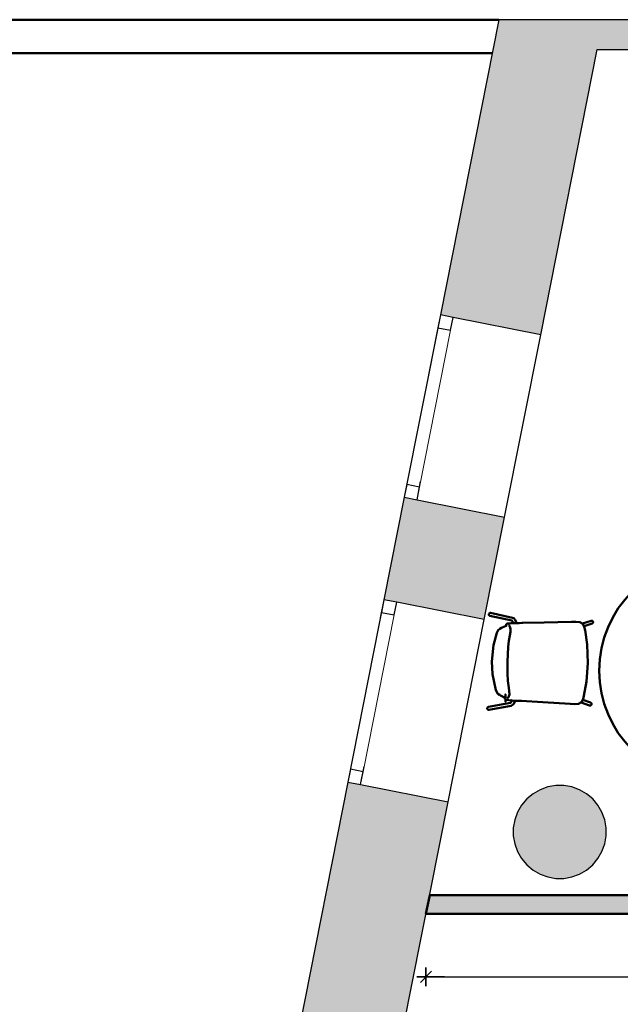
# Model space of a CAD drawing. Header units: metres. Extents: x -1 to 430, y -6 to 31.
# Tile 5 of 24: x 398.15 to 401.38, y 22.93 to 28.23. Entities that reach past the tile are written whole.
import ezdxf

# ---------------------------------------------------------------- set-up
doc = ezdxf.new("R2010")
doc.units = ezdxf.units.M
doc.header["$PDMODE"] = 65
for name, pattern in [('CONTINUA', [0]), ('PUNKT', [6.35, 0, -6.35]), ('VERDECKT', [9.525, 6.35, -3.175])]:
    doc.linetypes.add(name, pattern=pattern)
for name, color, linetype, lineweight in [('3D P2 MOBLES', 7, 'CONTINUA', 25), ('3D P2 MURS', 7, 'CONTINUA', 25), ('3D P2 MURS NOUS', 7, 'CONTINUA', 25), ('3D P2 PILAR', 7, 'CONTINUA', 25), ('P2 ESCALES 2D', 7, 'CONTINUA', 25), ('P2 MAMPARES', 7, 'CONTINUA', 25)]:
    doc.layers.add(name, color=color, linetype=linetype, lineweight=lineweight)
doc.styles.add('ARIAL', font='arial.ttf')
doc.dimstyles.new('DIMSTYLE_2', dxfattribs={"dimtxt": 0.1, "dimasz": 0.1, "dimexe": 0, "dimexo": 1e-06, "dimgap": 0.05, "dimtad": 0, "dimrnd": 0.01, "dimzin": 4, "dimdsep": 46, "dimtxsty": 'ARIAL', "dimblk1": 'ALL_ML_STRICH', "dimblk2": 'ALL_ML_STRICH', "dimsah": 1, "dimcen": 0, "dimse1": 1, "dimse2": 1, "dimclrd": 2, "dimclre": 2, "dimclrt": 2, "dimadec": 0, "dimazin": 0, "dimtfac": 1, "dimtdec": 0, "dimtix": 1, "dimtmove": 2, "dimatfit": 3, "dimfxl": 0, "dimtzin": 0, "dimlwd": 0, "dimlwe": 35, "dimarcsym": 0})

# ---------------------------------------------------------------- blocks, each defined once
blk = doc.blocks.new('_CLOSEDFILLED')
at = {"color": 0, "linetype": 'ByBlock', "lineweight": -2}
blk.add_solid([(-1, 0), (0, 0), (-1, 0)], dxfattribs=at)
blk = doc.blocks.new('ALL_ML_STRICH')
at = {"color": 0, "linetype": 'ByBlock', "lineweight": -2}
for p, q in [((-1, 0), (0.5, 0)), ((-0.3, -0.3), (0.3, 0.3)), ((0, -0.5), (0, 0.5))]:
    blk.add_line(p, q, dxfattribs=at)
blk = doc.blocks.new('*D6')
at = {"layer": 'DEFPOINTS', "color": 2, "linetype": 'CONTINUA', "lineweight": 35, "transparency": 33554687}
for p in [(400.3377, 23.4195), (403.347, 23.3295), (400.3377, 23.0804)]:
    blk.add_point(p, dxfattribs=at)
at = {"layer": 'P2 MAMPARES', "color": 2, "linetype": 'CONTINUA', "lineweight": -2, "transparency": 33554687}
for p, q in [((400.3377, 23.0804), (401.6942, 23.0804)), ((402.0242, 23.0804), (403.347, 23.0804))]:
    blk.add_line(p, q, dxfattribs=at)
at = {"layer": 'P2 MAMPARES', "color": 2, "linetype": 'CONTINUA', "lineweight": 35, "transparency": 33554687, "xscale": 0.1, "yscale": 0.1, "zscale": 0.1, "rotation": 180}
blk.add_blockref('ALL_ML_STRICH', (400.3377, 23.0804), dxfattribs=at)
at = {"layer": 'P2 MAMPARES', "color": 2, "linetype": 'CONTINUA', "lineweight": 35, "transparency": 33554687, "xscale": 0.1, "yscale": 0.1, "zscale": 0.1}
blk.add_blockref('ALL_ML_STRICH', (403.347, 23.0804), dxfattribs=at)
at = {"layer": 'P2 MAMPARES', "color": 2, "linetype": 'CONTINUA', "lineweight": 35, "transparency": 33554687, "insert": (401.8592, 23.0804), "char_height": 0.1, "width": 0.4, "attachment_point": 5, "style": 'ARIAL'}
blk.add_mtext('\\A1;{\\A1;{3.01\\H0.066000;\\S^ ;}}', dxfattribs=at)

msp = doc.modelspace()

# ---------------------------------------------------------------- hatches: boundary and pattern name
at = {"layer": '3D P2 MURS', "linetype": 'CONTINUA', "lineweight": 18, "true_color": 0xa0a0a0, "transparency": 33554687}
for points in [[(400.4151, 26.6404), (400.9546, 26.5335), (401.2904, 28.2282), (400.7297, 28.2282)], [(426.8464, 28.2282), (401.2904, 28.2282), (401.2587, 28.0682), (415.7808, 28.0682), (415.7808, 28.0683), (415.9308, 28.0683), (415.9308, 28.0682), (426.8132, 28.0682)], [(400.1116, 25.1086), (400.6511, 25.0017), (400.7603, 25.5526), (400.2208, 25.6594)], [(399.606, 22.5564), (400.1455, 22.4496), (400.4568, 24.0207), (399.9173, 24.1276)]]:
    msp.add_hatch(color=253, dxfattribs=at).paths.add_polyline_path(points)
at = {"layer": '3D P2 PILAR', "linetype": 'CONTINUA', "lineweight": 18, "transparency": 33554687}
msp.add_hatch(color=9, dxfattribs=at).paths.add_polyline_path([(401.0788, 24.1091), (401.0351, 24.1091), (400.9921, 24.1016), (400.9511, 24.0866), (400.9132, 24.0648), (400.8798, 24.0367), (400.8517, 24.0032), (400.8298, 23.9654), (400.8149, 23.9243), (400.8073, 23.8813), (400.8073, 23.8376), (400.8149, 23.7946), (400.8298, 23.7535), (400.8517, 23.7157), (400.8798, 23.6822), (400.9132, 23.6542), (400.9511, 23.6323), (400.9921, 23.6174), (401.0351, 23.6098), (401.0788, 23.6098), (401.1219, 23.6174), (401.1629, 23.6323), (401.2007, 23.6542), (401.2342, 23.6822), (401.2623, 23.7157), (401.2841, 23.7535), (401.2991, 23.7946), (401.3067, 23.8376), (401.3067, 23.8813), (401.2991, 23.9243), (401.2841, 23.9654), (401.2623, 24.0032), (401.2342, 24.0367), (401.2007, 24.0648), (401.1629, 24.0866), (401.1219, 24.1016)])
at = {"layer": 'P2 MAMPARES', "linetype": 'VERDECKT', "lineweight": 25, "transparency": 33554687}
msp.add_hatch(color=180, dxfattribs=at).paths.add_polyline_path([(400.3377, 23.4195), (403.347, 23.4195), (403.347, 23.5195), (400.3575, 23.5195)])

# ---------------------------------------------------------------- linework, layer by layer
at = {"layer": '3D P2 MOBLES', "color": 202, "linetype": 'CONTINUA', "lineweight": 50, "transparency": 33554687}
for p, q in [((400.6819, 25.0217), (400.7995, 24.9962)), ((400.6853, 25.0373), (400.8038, 25.0116)), ((400.7715, 24.9706), (400.7715, 24.9706)), ((400.8018, 24.9818), (400.8019, 24.9818)), ((400.8253, 24.9842), (400.8258, 24.9831)), ((401.1798, 24.9804), (401.2257, 24.995)), ((401.1876, 24.9661), (401.2306, 24.9798)), ((400.7648, 24.5799), (400.7648, 24.5799)), ((400.6735, 24.5319), (400.792, 24.5534)), ((400.6763, 24.5161), (400.7957, 24.5378)), ((400.7947, 24.5677), (400.7949, 24.5677)), ((400.8182, 24.5644), (400.8187, 24.5655)), ((401.1726, 24.5561), (401.2179, 24.54)), ((401.1809, 24.5701), (401.2233, 24.555))]:
    msp.add_line(p, q, dxfattribs=at)
for points in [[(400.6819, 25.0217), (400.6814, 25.0218), (400.6809, 25.022), (400.6805, 25.0222), (400.6801, 25.0224), (400.6796, 25.0226), (400.6792, 25.0229), (400.6788, 25.0231), (400.6785, 25.0235), (400.6781, 25.0238), (400.6778, 25.0242), (400.6775, 25.0245), (400.6772, 25.0249), (400.6769, 25.0254), (400.6767, 25.0258), (400.6765, 25.0262), (400.6763, 25.0267), (400.6762, 25.0272), (400.6761, 25.0277), (400.676, 25.0282), (400.6759, 25.0287), (400.6759, 25.0292), (400.6759, 25.0297), (400.6759, 25.0302), (400.676, 25.0307), (400.6761, 25.0312), (400.6762, 25.0316), (400.6763, 25.0321), (400.6765, 25.0326), (400.6767, 25.033), (400.677, 25.0335), (400.6772, 25.0339), (400.6775, 25.0343), (400.6778, 25.0347), (400.6781, 25.0351), (400.6785, 25.0354), (400.6789, 25.0358), (400.6793, 25.0361), (400.6797, 25.0363), (400.6801, 25.0366), (400.6805, 25.0368), (400.681, 25.037), (400.6814, 25.0372), (400.6819, 25.0373), (400.6824, 25.0374), (400.6829, 25.0375), (400.6833, 25.0375), (400.6838, 25.0375), (400.6843, 25.0375), (400.6848, 25.0374), (400.6853, 25.0373)], [(400.8153, 25.0023), (400.8096, 25.0087), (400.8038, 25.0116)], [(400.8253, 24.9842), (400.823, 24.9887), (400.8153, 25.0023)], [(400.718, 24.931), (400.7251, 24.9443), (400.7341, 24.9526), (400.7446, 24.9576)], [(400.7446, 24.9576), (400.7605, 24.9636), (400.7697, 24.9688), (400.7709, 24.9699), (400.7713, 24.9704), (400.7713, 24.9705)], [(400.7685, 24.9691), (400.7687, 24.9725), (400.7687, 24.9752)], [(400.7685, 24.9691), (400.7685, 24.9694), (400.7686, 24.9695)], [(400.7689, 24.9681), (400.7685, 24.9687), (400.7685, 24.9691)], [(400.7715, 24.9706), (400.7694, 24.97), (400.7686, 24.9695)], [(400.7687, 24.9752), (400.7688, 24.976), (400.769, 24.9765)], [(400.769, 24.9765), (400.7722, 24.9788), (400.7766, 24.9798), (400.7889, 24.981), (400.7963, 24.9815), (400.8062, 24.9821), (400.8258, 24.9831)], [(400.7922, 24.951), (400.7881, 24.9652), (400.7847, 24.9692), (400.7816, 24.9704)], [(400.7878, 24.9152), (400.7914, 24.9355), (400.7922, 24.951)], [(400.7992, 24.9964), (400.7993, 24.9963), (400.8003, 24.9954), (400.8012, 24.9943), (400.8013, 24.9942), (400.8017, 24.9937), (400.8105, 24.9822)], [(400.8567, 24.9835), (400.8391, 24.9832), (400.8258, 24.9831)], [(400.8523, 24.9834), (400.8562, 24.9835), (400.8592, 24.9836)], [(400.8569, 24.9835), (400.8567, 24.9835), (400.8566, 24.9835)], [(401.1208, 24.9897), (400.9729, 24.9862), (400.8567, 24.9835)], [(401.1207, 24.9897), (401.1208, 24.9897), (401.121, 24.9897)], [(401.1929, 24.9443), (401.1888, 24.9626), (401.1808, 24.9793), (401.165, 24.9886), (401.1431, 24.9903), (401.1208, 24.9897)], [(401.1929, 24.9443), (401.1926, 24.9456), (401.1926, 24.9458), (401.1929, 24.9443)], [(401.2082, 24.7677), (401.2043, 24.8673), (401.1929, 24.9443)], [(401.1929, 24.9443), (401.1932, 24.9428), (401.1931, 24.943), (401.1929, 24.9443)], [(401.2257, 24.995), (401.2262, 24.9951), (401.2267, 24.9952), (401.2272, 24.9953), (401.2277, 24.9954), (401.2282, 24.9954), (401.2287, 24.9954), (401.2292, 24.9953), (401.2297, 24.9952), (401.2301, 24.9951), (401.2306, 24.995), (401.2311, 24.9948), (401.2316, 24.9946), (401.232, 24.9944), (401.2324, 24.9941), (401.2328, 24.9938), (401.2332, 24.9935), (401.2336, 24.9932), (401.234, 24.9928), (401.2343, 24.9924), (401.2346, 24.992), (401.2349, 24.9916), (401.2351, 24.9912), (401.2354, 24.9907), (401.2356, 24.9903), (401.2357, 24.9898), (401.2359, 24.9893), (401.236, 24.9888), (401.236, 24.9883), (401.2361, 24.9878), (401.2361, 24.9873), (401.2361, 24.9868), (401.236, 24.9863), (401.236, 24.9858), (401.2358, 24.9853), (401.2357, 24.9849), (401.2355, 24.9844), (401.2353, 24.9839), (401.2351, 24.9835), (401.2348, 24.983), (401.2346, 24.9826), (401.2343, 24.9822), (401.2339, 24.9819), (401.2336, 24.9815), (401.2332, 24.9812), (401.2328, 24.9809), (401.2324, 24.9806), (401.232, 24.9803), (401.2315, 24.9801), (401.231, 24.9799), (401.2306, 24.9798)], [(400.692, 24.7765), (400.701, 24.8641), (400.718, 24.931)], [(400.776, 24.7751), (400.7797, 24.8558), (400.7831, 24.8869), (400.7878, 24.9152)], [(400.7127, 24.6213), (400.6955, 24.7074), (400.692, 24.7765)], [(400.783, 24.6347), (400.7784, 24.6716), (400.7762, 24.7115), (400.776, 24.7751)], [(401.2082, 24.7677), (401.2009, 24.6683), (401.1868, 24.5918)], [(400.7862, 24.5987), (400.7855, 24.6186), (400.783, 24.6347)], [(400.7384, 24.5938), (400.7324, 24.5964), (400.7244, 24.6021), (400.7127, 24.6213)], [(400.7646, 24.5799), (400.7645, 24.5801), (400.7629, 24.5816), (400.7384, 24.5938)], [(400.7618, 24.5814), (400.762, 24.5819), (400.7621, 24.5822)], [(400.7619, 24.5754), (400.7619, 24.5788), (400.7618, 24.5814)], [(400.762, 24.581), (400.7619, 24.5813), (400.7618, 24.5814)], [(400.7622, 24.574), (400.7619, 24.5748), (400.7619, 24.5754)], [(400.762, 24.581), (400.763, 24.5804), (400.7648, 24.5799)], [(400.8187, 24.5655), (400.7828, 24.5688), (400.7684, 24.5707), (400.7622, 24.574)], [(400.7749, 24.5797), (400.7781, 24.5808), (400.7816, 24.5847), (400.7862, 24.5987)], [(401.1868, 24.5918), (401.1821, 24.5736), (401.1735, 24.5572), (401.1575, 24.5484), (401.1355, 24.5475), (401.1133, 24.5488)], [(401.1868, 24.5918), (401.1865, 24.5905), (401.1865, 24.5903), (401.1868, 24.5918)], [(401.1868, 24.5918), (401.1872, 24.5932), (401.1871, 24.593), (401.1868, 24.5918)], [(400.6735, 24.5319), (400.673, 24.5318), (400.6726, 24.5316), (400.6721, 24.5315), (400.6717, 24.5313), (400.6712, 24.5311), (400.6708, 24.5308), (400.6704, 24.5305), (400.67, 24.5302), (400.6697, 24.5299), (400.6693, 24.5296), (400.669, 24.5292), (400.6687, 24.5288), (400.6684, 24.5284), (400.6682, 24.528), (400.668, 24.5275), (400.6678, 24.5271), (400.6676, 24.5266), (400.6675, 24.5261), (400.6674, 24.5256), (400.6673, 24.5251), (400.6673, 24.5246), (400.6672, 24.5241), (400.6672, 24.5236), (400.6673, 24.5231), (400.6674, 24.5226), (400.6675, 24.5221), (400.6676, 24.5216), (400.6678, 24.5212), (400.668, 24.5207), (400.6682, 24.5203), (400.6684, 24.5198), (400.6687, 24.5194), (400.669, 24.519), (400.6693, 24.5186), (400.6697, 24.5183), (400.67, 24.5179), (400.6704, 24.5176), (400.6708, 24.5173), (400.6712, 24.5171), (400.6716, 24.5168), (400.6721, 24.5166), (400.6725, 24.5164), (400.673, 24.5163), (400.6735, 24.5162), (400.6739, 24.5161), (400.6744, 24.516), (400.6749, 24.516), (400.6754, 24.516), (400.6759, 24.516), (400.6763, 24.5161)], [(400.7917, 24.5531), (400.7918, 24.5532), (400.793, 24.5543), (400.7935, 24.5549), (400.7937, 24.5551), (400.7939, 24.5553), (400.7942, 24.5558), (400.802, 24.5671)], [(400.8075, 24.5467), (400.8015, 24.5405), (400.7957, 24.5378)], [(400.8182, 24.5644), (400.8156, 24.56), (400.8075, 24.5467)], [(400.8496, 24.5641), (400.832, 24.565), (400.8187, 24.5655)], [(400.8451, 24.5643), (400.849, 24.5641), (400.8521, 24.5639)], [(400.8497, 24.5641), (400.8496, 24.5641), (400.8494, 24.5641)], [(401.1133, 24.5488), (400.9656, 24.5574), (400.8496, 24.5641)], [(401.1131, 24.5488), (401.1133, 24.5488), (401.1134, 24.5488)], [(401.2179, 24.54), (401.2184, 24.5398), (401.2189, 24.5397), (401.2194, 24.5396), (401.2199, 24.5395), (401.2204, 24.5395), (401.2209, 24.5395), (401.2214, 24.5395), (401.2219, 24.5396), (401.2224, 24.5397), (401.2228, 24.5398), (401.2233, 24.54), (401.2238, 24.5402), (401.2242, 24.5404), (401.2247, 24.5406), (401.2251, 24.5409), (401.2255, 24.5412), (401.2259, 24.5415), (401.2263, 24.5419), (401.2266, 24.5422), (401.2269, 24.5426), (401.2272, 24.543), (401.2275, 24.5435), (401.2277, 24.5439), (401.2279, 24.5443), (401.2281, 24.5448), (401.2283, 24.5453), (401.2284, 24.5458), (401.2285, 24.5463), (401.2285, 24.5468), (401.2286, 24.5473), (401.2286, 24.5478), (401.2285, 24.5483), (401.2285, 24.5488), (401.2284, 24.5493), (401.2283, 24.5498), (401.2281, 24.5502), (401.2279, 24.5507), (401.2277, 24.5512), (401.2275, 24.5516), (401.2272, 24.552), (401.2269, 24.5524), (401.2266, 24.5528), (401.2262, 24.5532), (401.2259, 24.5535), (401.2255, 24.5538), (401.2251, 24.5541), (401.2247, 24.5544), (401.2242, 24.5546), (401.2238, 24.5548), (401.2233, 24.555)]]:
    msp.add_lwpolyline(points, dxfattribs=at)
msp.add_lwpolyline([(400.7648, 24.5795), (400.765, 24.5653), (400.765, 24.5599), (400.765, 24.5597), (400.765, 24.5639), (400.7646, 24.5988), (400.7646, 24.5993), (400.7646, 24.5991)], close=True, dxfattribs=at)
msp.add_circle((401.8695, 24.7268), 0.6, dxfattribs=at)
at = {"layer": '3D P2 MURS', "color": 7, "linetype": 'CONTINUA', "lineweight": 25, "transparency": 33554687}
for p, q in [((400.7297, 28.2282), (400.4151, 26.6404)), ((401.2904, 28.2282), (400.7297, 28.2282)), ((426.8464, 28.2282), (401.2904, 28.2282)), ((400.9546, 26.5335), (401.2587, 28.0682)), ((401.2587, 28.0682), (404.337, 28.0682)), ((400.4151, 26.6404), (400.2208, 25.6594)), ((400.4838, 26.6268), (400.4151, 26.6404)), ((400.9546, 26.5335), (400.4838, 26.6268)), ((400.7603, 25.5526), (400.9546, 26.5335)), ((400.2208, 25.6594), (400.1116, 25.1086)), ((400.2208, 25.6594), (400.2894, 25.6458)), ((400.2894, 25.6458), (400.7603, 25.5526)), ((400.6511, 25.0017), (400.7603, 25.5526)), ((400.1116, 25.1086), (399.9173, 24.1276)), ((400.1803, 25.095), (400.1116, 25.1086)), ((400.6511, 25.0017), (400.1803, 25.095)), ((400.4568, 24.0207), (400.6511, 25.0017)), ((399.9173, 24.1276), (399.606, 22.5564)), ((399.9173, 24.1276), (399.9859, 24.114)), ((399.9859, 24.114), (400.4568, 24.0207)), ((400.1455, 22.4496), (400.4568, 24.0207))]:
    msp.add_line(p, q, dxfattribs=at)
at = {"layer": '3D P2 MURS', "color": 7, "linetype": 'PUNKT', "lineweight": 25, "transparency": 33554687}
for p, q in [((400.4151, 26.6404), (400.2208, 25.6594)), ((400.4838, 26.6268), (400.4151, 26.6404)), ((400.2894, 25.6458), (400.4838, 26.6268)), ((400.2208, 25.6594), (400.2894, 25.6458)), ((400.1116, 25.1086), (399.9173, 24.1276)), ((400.1803, 25.095), (400.1116, 25.1086)), ((399.9859, 24.114), (400.1803, 25.095)), ((399.9173, 24.1276), (399.9859, 24.114))]:
    msp.add_line(p, q, dxfattribs=at)
at = {"layer": '3D P2 MURS', "color": 7, "linetype": 'CONTINUA', "lineweight": 25, "transparency": 33554687}
for points in [[(400.4151, 26.6404), (400.4015, 26.5717), (400.4702, 26.5581), (400.4838, 26.6268), (400.4151, 26.6404)], [(400.2344, 25.7281), (400.2208, 25.6594), (400.2894, 25.6458), (400.303, 25.7145), (400.2344, 25.7281)], [(400.1116, 25.1086), (400.098, 25.0399), (400.1667, 25.0263), (400.1803, 25.095), (400.1116, 25.1086)], [(399.9309, 24.1963), (399.9173, 24.1276), (399.9859, 24.114), (399.9995, 24.1827), (399.9309, 24.1963)]]:
    msp.add_lwpolyline(points, close=True, dxfattribs=at)
at = {"layer": '3D P2 MURS', "color": 40, "linetype": 'CONTINUA', "lineweight": 18, "transparency": 33554687}
for points in [[(400.4015, 26.5717), (400.2344, 25.7281), (400.303, 25.7145), (400.4702, 26.5581), (400.4015, 26.5717)], [(400.098, 25.0399), (399.9309, 24.1963), (399.9995, 24.1827), (400.1667, 25.0263), (400.098, 25.0399)]]:
    msp.add_lwpolyline(points, close=True, dxfattribs=at)
at = {"layer": '3D P2 MURS NOUS', "color": 4, "linetype": 'CONTINUA', "lineweight": 50, "transparency": 33554687}
for p, q in [((400.3575, 23.5195), (400.3377, 23.4195)), ((403.347, 23.5195), (400.3575, 23.5195)), ((400.3377, 23.4195), (403.347, 23.4195))]:
    msp.add_line(p, q, dxfattribs=at)
at = {"layer": '3D P2 PILAR', "color": 7, "linetype": 'CONTINUA', "lineweight": 25, "transparency": 33554687}
for p, q in [((400.9921, 24.1016), (400.9511, 24.0866)), ((401.0351, 24.1091), (400.9921, 24.1016)), ((401.0788, 24.1091), (401.0351, 24.1091)), ((401.1219, 24.1016), (401.0788, 24.1091)), ((401.1629, 24.0866), (401.1219, 24.1016)), ((400.9132, 24.0648), (400.8798, 24.0367)), ((400.9511, 24.0866), (400.9132, 24.0648)), ((401.2007, 24.0648), (401.1629, 24.0866)), ((401.2342, 24.0367), (401.2007, 24.0648)), ((400.8517, 24.0032), (400.8298, 23.9654)), ((400.8798, 24.0367), (400.8517, 24.0032)), ((401.2623, 24.0032), (401.2342, 24.0367)), ((401.2841, 23.9654), (401.2623, 24.0032)), ((400.8298, 23.9654), (400.8149, 23.9243)), ((401.2991, 23.9243), (401.2841, 23.9654)), ((400.8149, 23.9243), (400.8073, 23.8813)), ((401.3067, 23.8813), (401.2991, 23.9243)), ((400.8073, 23.8813), (400.8073, 23.8376)), ((400.8073, 23.8376), (400.8149, 23.7946)), ((401.2991, 23.7946), (401.3067, 23.8376)), ((401.3067, 23.8376), (401.3067, 23.8813)), ((400.8149, 23.7946), (400.8298, 23.7535)), ((401.2841, 23.7535), (401.2991, 23.7946)), ((400.8298, 23.7535), (400.8517, 23.7157)), ((401.2623, 23.7157), (401.2841, 23.7535)), ((400.8517, 23.7157), (400.8798, 23.6822)), ((400.8798, 23.6822), (400.9132, 23.6542)), ((401.2007, 23.6542), (401.2342, 23.6822)), ((401.2342, 23.6822), (401.2623, 23.7157)), ((400.9132, 23.6542), (400.9511, 23.6323)), ((400.9511, 23.6323), (400.9921, 23.6174)), ((401.1219, 23.6174), (401.1629, 23.6323)), ((401.1629, 23.6323), (401.2007, 23.6542)), ((400.9921, 23.6174), (401.0351, 23.6098)), ((401.0351, 23.6098), (401.0788, 23.6098)), ((401.0788, 23.6098), (401.1219, 23.6174))]:
    msp.add_line(p, q, dxfattribs=at)
at = {"layer": 'P2 ESCALES 2D', "color": 202, "lineweight": 50, "transparency": 33554687}
for p, q in [((400.7297, 28.2282), (394.4358, 28.2282)), ((400.6941, 28.0482), (394.6858, 28.0482))]:
    msp.add_line(p, q, dxfattribs=at)

# ---------------------------------------------------------------- block references
at = {"layer": '3D P2 PILAR', "color": 7, "linetype": 'CONTINUA', "lineweight": 25, "transparency": 33554687, "xscale": 0.0002666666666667, "yscale": 0.0002666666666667, "zscale": 0.0002666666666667}
msp.add_blockref('_CLOSEDFILLED', (401.057, 23.8595), dxfattribs=at)

# ---------------------------------------------------------------- dimensions: what is measured, and where the dimension line sits
at = {"layer": 'P2 MAMPARES', "color": 2, "linetype": 'CONTINUA', "lineweight": 35, "transparency": 33554687}
dim = msp.add_linear_dim(base=(403.347, 23.0804), p1=(400.3377, 23.4195), p2=(403.347, 23.3295), dimstyle='DIMSTYLE_2', override={"dimpost": '<>', "dimclrd": 2, "dimclre": 2, "dimclrt": 2, "dimlwd": 0, "dimlwe": 35}, dxfattribs=at)
dim.commit()
dim.dimension.update_dxf_attribs({"geometry": '*D6', "text_midpoint": (401.8592, 23.0804), "dimtype": 160})

doc.saveas('drawing.dxf')
